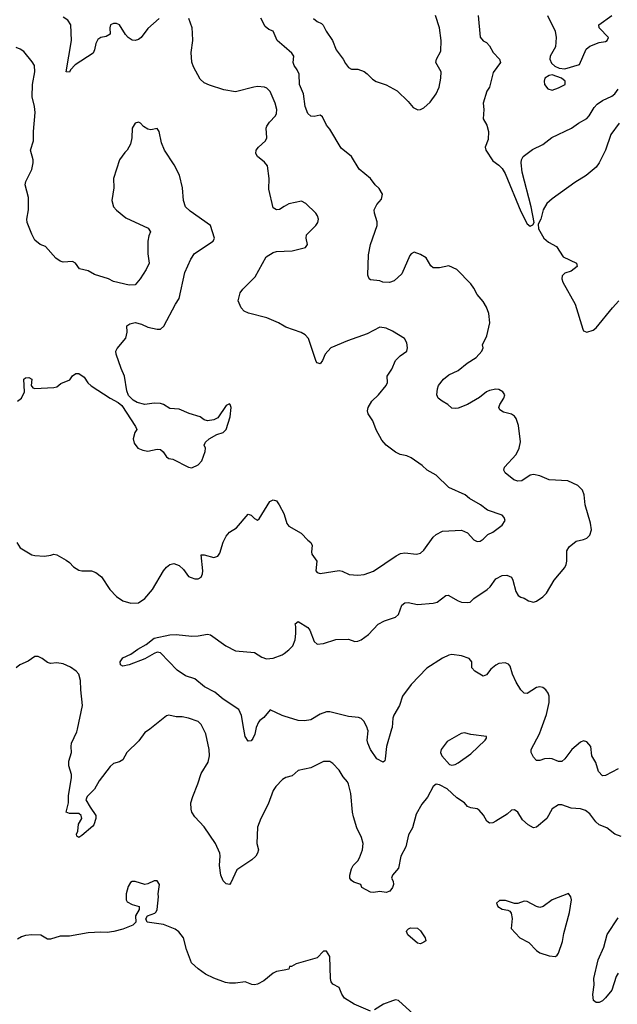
# Model space of a CAD drawing. Header units: inches. Extents: x 1839270 to 1929235, y 762242 to 910350.
# Tile 173 of 256: x 1858312 to 1862125, y 848246 to 854523. Entities that reach past the tile are written whole.
import ezdxf

# ---------------------------------------------------------------- set-up
doc = ezdxf.new("R2010")
doc.units = ezdxf.units.IN
doc.header["$MEASUREMENT"] = 0
for name, color, linetype in [('B8854', 7, 'Continuous'), ('B8855', 7, 'Continuous'), ('B8864', 7, 'Continuous'), ('B8865', 7, 'Continuous')]:
    doc.layers.add(name, color=color, linetype=linetype)

msp = doc.modelspace()

# ---------------------------------------------------------------- linework, layer by layer
at = {"layer": 'B8854', "color": 5}
for points, elevation in [([(1859143.3, 850000), (1859141.5, 849998.5), (1859110, 849978.9), (1859073.6, 849926.4), (1858996.5, 849850), (1858970, 849804.2), (1858950, 849791.3), (1858910, 849780.5), (1858890, 849761.1), (1858818.6, 849670), (1858790, 849616.2), (1858742, 849570), (1858734.8, 849550), (1858762, 849502), (1858799.1, 849450), (1858799.1, 849430), (1858786, 849390), (1858779, 849381), (1858710, 849321.2), (1858689, 849309), (1858678, 849318), (1858675.3, 849330), (1858682.7, 849350), (1858686.8, 849393.2), (1858709, 849430), (1858704, 849450), (1858690, 849461.2), (1858630, 849462), (1858609.2, 849470), (1858623.6, 849530), (1858624.1, 849575.9), (1858643.1, 849690), (1858643.5, 849710), (1858625.5, 849765.5), (1858625.2, 849794.8), (1858642.9, 849850), (1858640.5, 849890), (1858644, 849910), (1858676.8, 849983.2), (1858680.5, 850000)], 640), ([(1860000, 849685.6), (1859990, 849679.5), (1859945.5, 849634.5), (1859930, 849609.3), (1859897.8, 849522.2), (1859850, 849429.2), (1859830, 849375.3), (1859825.5, 849270), (1859835.5, 849230), (1859830.4, 849209.6), (1859818, 849190), (1859793.9, 849166.1), (1859697.1, 849102.9), (1859659, 849021), (1859650, 849009.3), (1859630, 849012.7), (1859610, 849032.7), (1859595.8, 849070), (1859587.9, 849130), (1859591.9, 849191.9), (1859588.4, 849210), (1859562.6, 849270), (1859490, 849376.2), (1859430, 849440.7), (1859411.3, 849470), (1859406, 849490), (1859405.3, 849530), (1859416, 849570), (1859449, 849651), (1859470, 849718), (1859515.1, 849790), (1859524.2, 849830), (1859521.6, 849870), (1859499.8, 849970), (1859484.8, 850000)], 640), ([(1859818.4, 850000), (1859812.4, 849967.6), (1859800.8, 849939.2), (1859790, 849924.5), (1859770, 849922.9), (1859750, 849953.2), (1859742.3, 850000)], 620), ([(1860000, 848463.3), (1859950, 848454.3), (1859930, 848445.1), (1859870, 848395.9), (1859830, 848373.8), (1859810, 848369.6), (1859792.9, 848372.9), (1859750, 848389.6), (1859690, 848380.7), (1859650, 848380.7), (1859624.9, 848384.9), (1859550, 848411.6), (1859498.7, 848438.7), (1859451.7, 848471.7), (1859409, 848510), (1859375.9, 848595.9), (1859357.6, 848670), (1859328.2, 848708.2), (1859304.7, 848724.7), (1859230, 848754.5), (1859126, 848770), (1859118, 848790), (1859128, 848810), (1859173.6, 848826.4), (1859184, 848836), (1859189.2, 848850.8), (1859197, 848930), (1859195.1, 848950), (1859205.2, 849010), (1859190, 849033.2), (1859170, 849033.2), (1859130, 849013.2), (1859110, 849008.7), (1859050, 849029.3), (1859030.8, 849029.2), (1859018.8, 849021.2), (1859003.5, 848996.5), (1858990.8, 848950), (1858991.1, 848911.1), (1858998, 848898), (1859030, 848881), (1859074, 848870), (1859074, 848850), (1859052, 848810), (1859054, 848770), (1859034, 848750), (1858970, 848724), (1858914, 848710), (1858870, 848704.5), (1858830, 848706.6), (1858750, 848700.9), (1858630, 848680.5), (1858570, 848679.7), (1858510, 848660.7), (1858490, 848660.9), (1858446.6, 848686.6), (1858390, 848688.3), (1858350, 848684), (1858323.9, 848676.1), (1858298.6, 848661.4)], 660)]:
    msp.add_lwpolyline(points, dxfattribs=dict(at, elevation=elevation))
at = {"layer": 'B8855', "color": 5}
for points, elevation in [([(1859202, 854530), (1859130, 854467.3), (1859086.4, 854410), (1859070, 854396.3), (1859050, 854389.7), (1859030, 854391.8), (1859003.7, 854410), (1858987.1, 854427.1), (1858949.3, 854490), (1858930, 854498.3), (1858910, 854497.4), (1858890.8, 854490), (1858887.3, 854470), (1858890.7, 854430), (1858864.7, 854415.3), (1858830, 854408.2), (1858810, 854396.3), (1858797.6, 854370), (1858790.2, 854329.8), (1858780.4, 854310), (1858666, 854234), (1858637.4, 854202.6), (1858630, 854187.6), (1858610, 854189.2), (1858643.5, 854390), (1858638.2, 854490), (1858618.8, 854518.8), (1858590, 854538.8)], 640), ([(1860000, 853330.7), (1859970, 853311.8), (1859950, 853309.6), (1859930, 853322.7), (1859902.8, 853442.8), (1859903, 853510), (1859893.3, 853590), (1859874.7, 853614.7), (1859829.4, 853650), (1859819.5, 853670), (1859820.9, 853690), (1859835.1, 853710), (1859881.3, 853750), (1859889.7, 853770), (1859884.5, 853830), (1859890, 853844.7), (1859906, 853870), (1859943.7, 853910), (1859950, 853924.7), (1859953.6, 853950), (1859942, 853990), (1859910, 854065.1), (1859890, 854086.3), (1859873.2, 854093.2), (1859830, 854096.8), (1859806.9, 854093.1), (1859690, 854062.7), (1859615.5, 854075.5), (1859524.1, 854104.1), (1859490, 854119.3), (1859463.3, 854143.3), (1859421.1, 854221.1), (1859411.2, 854251.2), (1859406.9, 854313.1), (1859416.2, 854390), (1859415.9, 854435.9), (1859412.3, 854470), (1859392.3, 854530)], 640), ([(1860000, 854351.5), (1859955.6, 854390), (1859930, 854449.4), (1859900.9, 854460.9), (1859878.2, 854478.2), (1859851.8, 854531.8)], 620), ([(1858298.4, 852090), (1858325.1, 852110), (1858342.9, 852150), (1858339.5, 852230), (1858350, 852239.3), (1858370, 852240.5), (1858391, 852230), (1858386, 852190), (1858396, 852176), (1858410, 852171), (1858530, 852177.3), (1858550, 852182.8), (1858576, 852204), (1858632.5, 852227.5), (1858650, 852251.3), (1858670, 852266), (1858690, 852266), (1858724.5, 852244.5), (1858748.1, 852208.1), (1858768.1, 852188.1), (1858889, 852109), (1858941.6, 852081.6), (1858963.4, 852063.4), (1859050.6, 851930), (1859058.8, 851910), (1859047.3, 851890), (1859037.3, 851850), (1859043.4, 851823.4), (1859066.8, 851790), (1859098, 851778), (1859130, 851772.7), (1859190, 851785.5), (1859210, 851782), (1859228.4, 851768.4), (1859250, 851736), (1859264.9, 851724.9), (1859290, 851720.7), (1859389, 851669), (1859410, 851665.3), (1859450, 851684.2), (1859473.5, 851710), (1859496.3, 851770), (1859497, 851790), (1859489.3, 851810), (1859497.2, 851830), (1859521.2, 851850), (1859570, 851877.3), (1859610, 851891), (1859629, 851910), (1859655.1, 851990), (1859661.2, 852050), (1859655.3, 852070), (1859650, 852074), (1859630, 852062), (1859575.9, 851984.1), (1859550, 851972.7), (1859510, 851966), (1859490, 851972.3), (1859464, 851990), (1859392.6, 852012.6), (1859330, 852039.6), (1859270, 852043.7), (1859230, 852069.4), (1859210, 852075.1), (1859170, 852078), (1859110, 852069.4), (1859061.5, 852081.5), (1859036, 852096), (1859006.6, 852126.6), (1858996.2, 852156.2), (1858980.9, 852250), (1858958.9, 852298.9), (1858928, 852390), (1858926, 852410), (1858934.6, 852425.4), (1858990, 852492), (1858999, 852530), (1858995.3, 852570), (1859015.5, 852584.5), (1859050, 852593), (1859090, 852582), (1859130, 852562), (1859190, 852550.4), (1859210, 852550.6), (1859231.2, 852568.8), (1859306, 852710), (1859330, 852746), (1859366.2, 852910), (1859403.5, 852996.5), (1859428.4, 853031.6), (1859546, 853110), (1859555.1, 853130), (1859529.3, 853210), (1859401, 853301), (1859369.6, 853330), (1859358, 853370), (1859352, 853450), (1859331.5, 853531.5), (1859298, 853598), (1859236, 853690), (1859216.9, 853736.9), (1859202.9, 853810), (1859190, 853829.3), (1859150, 853820.7), (1859130, 853825.1), (1859102.5, 853842.5), (1859083.1, 853863.1), (1859070, 853868.7), (1859050, 853862), (1859030.8, 853830), (1859028.2, 853770), (1859019.1, 853730), (1858999.1, 853690), (1858983.4, 853676.6), (1858948.9, 853630), (1858911.1, 853510), (1858913.4, 853450), (1858900.2, 853370), (1858911.6, 853330), (1858930, 853307.6), (1858990, 853258.9), (1859132.8, 853192.8), (1859147.3, 853170), (1859136.4, 853143.6), (1859130.4, 853109.6), (1859130.4, 853030), (1859137.6, 852970), (1859119.3, 852930), (1859082, 852870), (1859050, 852833.2), (1859010, 852829.2), (1858910, 852853.2), (1858878, 852870), (1858790, 852898), (1858750, 852920.7), (1858694.8, 852934.8), (1858669.3, 852970), (1858650, 852981.6), (1858590, 852977.6), (1858570, 852982.9), (1858542.3, 853002.3), (1858476.3, 853076.3), (1858444, 853090), (1858410, 853118), (1858390, 853156), (1858360.5, 853230), (1858358, 853250), (1858369.6, 853310), (1858369.5, 853389.5), (1858346.6, 853470), (1858352, 853490), (1858390, 853566.8), (1858399.2, 853610), (1858398, 853630), (1858381.5, 853690), (1858400.3, 853750), (1858400.3, 853810), (1858410.8, 853930), (1858406.6, 853970), (1858391.6, 854030), (1858394.6, 854110), (1858409.8, 854190), (1858406.3, 854230), (1858393, 854253), (1858339.3, 854319.3), (1858315.6, 854335.6), (1858290, 854344.7)], 660), ([(1860000, 852568.8), (1859964, 852590), (1859890, 852621.6), (1859771.5, 852651.5), (1859745.1, 852665.1), (1859726, 852686), (1859705.2, 852730), (1859718, 852782), (1859735.3, 852804.7), (1859815.7, 852884.3), (1859885.1, 853010), (1859930, 853038.7), (1859950, 853044.2), (1860000, 853046.1)], 640), ([(1858294.6, 851190), (1858315.3, 851155.2), (1858390, 851110.5), (1858410, 851106), (1858470, 851103), (1858512, 851108), (1858530, 851114.8), (1858550, 851111), (1858610, 851078), (1858630, 851063), (1858655, 851035), (1858690, 851014.3), (1858710, 851009.1), (1858770, 851009.2), (1858799, 850999), (1858834.9, 850970), (1858888.5, 850890), (1858930, 850844.9), (1858970, 850817.6), (1859022, 850802), (1859070, 850804.6), (1859110, 850833.4), (1859160.3, 850890), (1859230, 851008.2), (1859250, 851032.7), (1859270, 851048.4), (1859295.2, 851055.2), (1859330, 851044), (1859358, 851018), (1859390, 850974), (1859406, 850966), (1859430, 850958), (1859450, 850958), (1859470, 850967.7), (1859479.7, 850990), (1859481.1, 851010), (1859469.3, 851110.7), (1859490, 851110.8), (1859550, 851094), (1859576.6, 851103.4), (1859590, 851122), (1859610, 851191), (1859630, 851230.8), (1859650, 851254.8), (1859695.9, 851284.1), (1859770, 851371.3), (1859790, 851364.7), (1859810, 851342), (1859830, 851332), (1859840.4, 851339.6), (1859909.3, 851450), (1859930, 851462), (1859950, 851456.3), (1859968, 851430), (1859999.3, 851370), (1860000, 851367.7)], 640), ([(1859742.3, 850000), (1859727.9, 850087.9), (1859710, 850125.4), (1859611.3, 850190), (1859556.4, 850236.4), (1859491.8, 850270), (1859430, 850320.7), (1859370, 850339.3), (1859316.1, 850376.1), (1859210, 850487), (1859190, 850489.7), (1859170, 850482), (1859110, 850448.3), (1859010, 850409.8), (1858970, 850401.3), (1858955.1, 850410), (1858953.3, 850430), (1858970, 850453.4), (1859021.6, 850478.4), (1859065.2, 850510), (1859120.1, 850539.9), (1859170, 850580.3), (1859270, 850600.3), (1859310, 850603.1), (1859410, 850592), (1859450, 850593.7), (1859510, 850606), (1859530, 850601.6), (1859626.8, 850530), (1859690, 850498.8), (1859810, 850487.7), (1859858, 850458), (1859887.4, 850447.4), (1859930, 850451.7), (1859986.9, 850473.1), (1860000, 850482.8)], 620), ([(1858680.5, 850000), (1858713.5, 850150), (1858702, 850250), (1858701.4, 850310), (1858689.8, 850349.8), (1858673, 850370), (1858635.8, 850395.8), (1858590, 850416.2), (1858550, 850422.9), (1858510, 850418.4), (1858490, 850424.5), (1858456, 850450), (1858430, 850462.9), (1858410, 850462), (1858365.8, 850434.2), (1858314, 850410), (1858290.6, 850390)], 640), ([(1859484.8, 850000), (1859470, 850029.7), (1859450, 850048.5), (1859390, 850069.7), (1859350, 850078.3), (1859310, 850079.1), (1859264.7, 850090), (1859250, 850085.6), (1859143.3, 850000)], 640), ([(1860000, 850082.3), (1859986.5, 850086.5), (1859910, 850124), (1859870, 850073.2), (1859844.4, 850055.6), (1859835.8, 850044.2), (1859820.3, 850010), (1859818.4, 850000)], 620)]:
    msp.add_lwpolyline(points, dxfattribs=dict(at, elevation=elevation))
at = {"layer": 'B8864', "color": 5}
for points, elevation in [([(1860685.2, 850000), (1860652.8, 849890), (1860644.9, 849810), (1860642, 849798), (1860631, 849789), (1860590, 849809.6), (1860550, 849869.6), (1860532.9, 849910), (1860530, 849928.7), (1860534.9, 849990), (1860532, 850000)], 620), ([(1862130, 849747.6), (1862050, 849703.6), (1862030, 849701.6), (1862005.4, 849730), (1861987.5, 849787.5), (1861963, 849830), (1861955.3, 849890), (1861930, 849919.8), (1861910, 849925.7), (1861890, 849917.7), (1861834, 849870), (1861790, 849811.6), (1861770, 849793.6), (1861750, 849792.8), (1861710, 849809.7), (1861690, 849812.7), (1861661, 849810), (1861630, 849799.6), (1861610, 849799.3), (1861590, 849820.9), (1861574.3, 849850), (1861574.5, 849870), (1861628.6, 849970), (1861639.6, 850000)], 620), ([(1862150, 849316.5), (1862110, 849329.8), (1862058.3, 849370), (1862009.5, 849389.5), (1861988.2, 849408.2), (1861950, 849461), (1861922.1, 849482.1), (1861890, 849491.6), (1861830, 849496.1), (1861770, 849517.9), (1861750, 849518.1), (1861709, 849491), (1861674.7, 849430), (1861610, 849374), (1861590, 849371.1), (1861556.3, 849390), (1861521, 849421), (1861491.3, 849470), (1861470, 849484.5), (1861450, 849483.7), (1861422, 849458), (1861350, 849413.5), (1861330, 849403.5), (1861310, 849400.5), (1861292.8, 849412.8), (1861271.1, 849451.1), (1861243.6, 849483.6), (1861230, 849492.3), (1861190, 849498.4), (1861170, 849507), (1861149.3, 849530), (1861102, 849562), (1861038.9, 849618.9), (1860990, 849644), (1860970, 849649), (1860950, 849634), (1860913, 849567), (1860877.7, 849522.3), (1860841.8, 849458.2), (1860819, 849370), (1860793.7, 849326.3), (1860775.6, 849250), (1860743.7, 849190), (1860730, 849114), (1860691, 849070), (1860684.7, 849050), (1860696, 849030), (1860698, 849010), (1860691, 848990), (1860673, 848967), (1860650, 848959.3), (1860610, 848965.2), (1860570, 848959), (1860550, 848961.2), (1860495.3, 848990), (1860488, 849010), (1860444.9, 849024.9), (1860430, 849035.1), (1860419.6, 849050), (1860418.9, 849070), (1860429.8, 849110.2), (1860440.5, 849130), (1860470, 849160.4), (1860480.7, 849179.3), (1860499.1, 849230), (1860503.1, 849270), (1860493.5, 849310), (1860463.1, 849370), (1860441.6, 849441.6), (1860435.3, 849470), (1860424.7, 849590), (1860409.7, 849649.7), (1860403.9, 849663.9), (1860376.1, 849696.1), (1860350, 849738), (1860310, 849780.9), (1860290, 849793.6), (1860250, 849793.3), (1860170, 849754), (1860090, 849737), (1860050, 849702), (1860010, 849691.8), (1860000, 849685.6)], 640), ([(1862130, 848443.7), (1862118, 848422), (1862090, 848336.2), (1862050, 848286), (1862030, 848267.8), (1862010, 848257.6), (1861990, 848257), (1861972.7, 848270), (1861968.3, 848308.3), (1861976.3, 848370), (1861975.4, 848410), (1862003.1, 848530), (1862038.9, 848610), (1862059.7, 848690), (1862130, 848797.3)], 640), ([(1860550, 848203), (1860446.3, 848246.3), (1860385.5, 848285.5), (1860367.3, 848310), (1860350, 848353.2), (1860310, 848374), (1860299.3, 848390), (1860295.1, 848410), (1860292, 848550), (1860270, 848584), (1860250, 848584), (1860210, 848542.7), (1860076, 848504), (1860046, 848486), (1860034, 848486), (1860030, 848468.7), (1860000, 848463.3)], 660), ([(1860896.8, 848116.8), (1860730, 848269.6), (1860710, 848273.3), (1860690, 848267.8), (1860634.2, 848245.8), (1860576, 848210)], 660)]:
    msp.add_lwpolyline(points, dxfattribs=dict(at, elevation=elevation))
for points, elevation in [([(1861150, 849976.2), (1861128.5, 849971.5), (1861039.9, 849920.1), (1861001, 849870), (1860998, 849850), (1861006, 849830), (1861055.3, 849775.3), (1861070, 849771), (1861090, 849774.8), (1861110, 849786), (1861190, 849842.8), (1861282, 849930), (1861290, 849942), (1861290, 849953.2), (1861190, 849966.6)], 640), ([(1861812.7, 848952.7), (1861710, 848911.5), (1861651, 848869), (1861630, 848863.9), (1861609.8, 848869.8), (1861550, 848900.5), (1861530, 848902.9), (1861490, 848889.2), (1861468.7, 848888.7), (1861411.6, 848908.4), (1861372.7, 848907.3), (1861354, 848890), (1861362, 848870), (1861390, 848852), (1861426, 848846), (1861438.8, 848838.8), (1861446.8, 848826.8), (1861453.4, 848793.4), (1861448.4, 848730), (1861503, 848670), (1861560.6, 848640.6), (1861610, 848588.2), (1861630, 848573), (1861690, 848554), (1861730, 848551.3), (1861742, 848558), (1861749.2, 848570.8), (1861774.7, 848645.3), (1861783.8, 848696.2), (1861819.6, 848830), (1861831.8, 848911.8), (1861829, 848930)], 660), ([(1860870, 848632), (1860850, 848635.1), (1860788.3, 848688.3), (1860779.3, 848710), (1860782.9, 848717.1), (1860792.3, 848727.7), (1860806.6, 848733.4), (1860850, 848730.8), (1860870, 848714), (1860898.4, 848670), (1860902.8, 848650), (1860890, 848640.9)], 640)]:
    msp.add_lwpolyline(points, close=True, dxfattribs=dict(at, elevation=elevation))
at = {"layer": 'B8865', "color": 5}
for points, elevation in [([(1860187.3, 854530), (1860210, 854510.8), (1860238.3, 854498.3), (1860248.5, 854488.5), (1860268.4, 854450), (1860308.4, 854390), (1860330.6, 854330), (1860377.1, 854270), (1860390, 854242.8), (1860410, 854217.3), (1860430, 854206.8), (1860470, 854207.7), (1860510, 854192.7), (1860530, 854178.4), (1860563.2, 854143.2), (1860587.5, 854127.5), (1860650, 854107.2), (1860720.7, 854070), (1860790, 854001.6), (1860821.8, 853961.8), (1860851.9, 853948.1), (1860870, 853950.6), (1860890, 853960.7), (1860930, 853996.3), (1860969.4, 854050), (1860988.2, 854091.8), (1860999.3, 854150), (1861000.4, 854190), (1860967.8, 854250), (1860971.3, 854270), (1860998.2, 854321.8), (1861000.2, 854390), (1860989.8, 854470), (1860964.8, 854550)], 620), ([(1861236.5, 854550), (1861250, 854411.3), (1861268.2, 854388.2), (1861290, 854377.3), (1861310, 854356.3), (1861333.6, 854313.6), (1861374.4, 854270), (1861380.4, 854250), (1861333.4, 854186.6), (1861310, 854093.2), (1861293.4, 854066.6), (1861268.5, 853990), (1861273, 853950), (1861270.2, 853890), (1861292.1, 853850), (1861302.2, 853810), (1861301, 853759), (1861281.6, 853710), (1861285.5, 853690), (1861330, 853622), (1861370, 853596), (1861390, 853574.7), (1861410, 853542.9), (1861510, 853298.7), (1861550, 853222), (1861570, 853206.8), (1861585.2, 853214.8), (1861595.3, 853230), (1861575.5, 853330), (1861517.8, 853550), (1861512.1, 853610), (1861514.3, 853630), (1861523.5, 853650), (1861584.8, 853695.2), (1861650, 853726.4), (1861707.8, 853772.2), (1861833.3, 853830), (1861877.5, 853862.5), (1861930, 853892.5), (1861946.3, 853910), (1861976.6, 853963.4), (1861995.9, 853984.1), (1862030, 854008.3), (1862090, 854034.3), (1862108.2, 854050), (1862130, 854080.5)], 620), ([(1861678.8, 854550), (1861728.7, 854450), (1861734.3, 854410), (1861730.2, 854350), (1861696.9, 854290), (1861693.6, 854270), (1861704.7, 854244.7), (1861727, 854227), (1861754.3, 854214.3), (1861790, 854210.2), (1861882.9, 854237.1), (1861926.4, 854333.6), (1861950, 854354), (1862010, 854376.4), (1862050, 854383.1), (1862059.5, 854390), (1862069.3, 854410), (1862009.7, 854469.7), (1862006.6, 854490), (1862089.4, 854550)], 640), ([(1860000, 850482.8), (1860030, 850504.9), (1860055.1, 850530), (1860069, 850569), (1860073.6, 850610), (1860075.1, 850655.1), (1860070, 850672), (1860090, 850686), (1860150, 850647.7), (1860163.8, 850630), (1860190, 850558.8), (1860210, 850542), (1860250, 850545.5), (1860328.3, 850571.7), (1860410, 850573), (1860450, 850559.3), (1860470, 850561.6), (1860491.1, 850568.9), (1860537.4, 850602.6), (1860599.3, 850670), (1860639, 850690), (1860710, 850714), (1860730, 850730.8), (1860749.7, 850790), (1860770, 850805.3), (1860790, 850807.4), (1860850, 850794), (1860950, 850804), (1860975.1, 850810), (1861030, 850852.2), (1861046.6, 850853.4), (1861110, 850816.9), (1861130, 850810.2), (1861170, 850806.2), (1861185.2, 850810), (1861210, 850832.2), (1861294.8, 850890), (1861312.8, 850907.2), (1861350, 850957.6), (1861390, 850979.3), (1861420.7, 850980.7), (1861449, 850969), (1861458.7, 850950), (1861477.5, 850877.5), (1861491.8, 850851.8), (1861510, 850840.5), (1861530, 850835.8), (1861557.6, 850817.6), (1861590, 850810.3), (1861610, 850815.3), (1861650, 850843.1), (1861673.1, 850866.9), (1861723.1, 850950), (1861789.6, 851030), (1861799.6, 851050), (1861802.9, 851070), (1861803.3, 851136.7), (1861818, 851162), (1861861.7, 851198.3), (1861910, 851208.7), (1861930, 851217.6), (1861950, 851236.3), (1861960.5, 851270), (1861953.2, 851313.2), (1861920.5, 851430), (1861914.5, 851494.5), (1861902.5, 851522.5), (1861873.5, 851553.5), (1861810, 851583.1), (1861690, 851588.5), (1861630, 851613.7), (1861590, 851623.1), (1861570, 851618.7), (1861516.5, 851583.5), (1861490, 851581.4), (1861464.2, 851590), (1861410, 851634.5), (1861401.1, 851650), (1861404.4, 851670), (1861478.7, 851750), (1861499.3, 851790), (1861508.1, 851831.9), (1861494.8, 851934.8), (1861480.5, 851980.5), (1861470, 851994.3), (1861450, 852007.1), (1861399.8, 852019.8), (1861374.9, 852034.9), (1861369.6, 852050), (1861374.7, 852070), (1861400.5, 852110), (1861407.3, 852130), (1861394.3, 852150), (1861370, 852164.4), (1861350, 852167.3), (1861310, 852158.5), (1861290, 852149.8), (1861246.2, 852113.8), (1861170, 852068.5), (1861110, 852046), (1861090, 852042.9), (1861070, 852047), (1861044.5, 852070), (1861007, 852090), (1860981.3, 852110), (1860972.6, 852130), (1860976.8, 852170), (1860984.7, 852190), (1861015.1, 852230), (1861050, 852258.6), (1861110, 852286.7), (1861166.5, 852333.5), (1861223.5, 852370), (1861261.6, 852410), (1861269.4, 852430), (1861264.5, 852450), (1861292.3, 852507.7), (1861312.6, 852590), (1861305.7, 852650), (1861289.7, 852690), (1861270, 852725.1), (1861230, 852769.6), (1861209.7, 852810), (1861190, 852837.6), (1861102, 852930), (1861050, 852953.7), (1860990, 852939.7), (1860950, 852940.7), (1860934.3, 852954.3), (1860904.7, 853004.7), (1860870, 853025.6), (1860830, 853039.5), (1860810, 853029.5), (1860801.6, 853018.4), (1860750, 852902.7), (1860702.4, 852857.6), (1860671.9, 852848.1), (1860630, 852849.7), (1860610, 852856.9), (1860550, 852864.7), (1860542, 852870), (1860532.9, 852892.9), (1860537.4, 853022.6), (1860549.7, 853090), (1860592.9, 853210), (1860593, 853233), (1860576, 853290), (1860574.8, 853310), (1860590, 853343.8), (1860621.1, 853378.9), (1860626.9, 853410), (1860606.1, 853446.1), (1860579.7, 853470), (1860549.7, 853510), (1860477.7, 853570), (1860428.3, 853650), (1860362.7, 853702.7), (1860290, 853824.4), (1860269.4, 853850.6), (1860244.2, 853904.2), (1860230, 853913.3), (1860190, 853904.7), (1860170, 853906.6), (1860150, 853924.5), (1860133.3, 853970), (1860123.2, 854050), (1860096.5, 854110), (1860094.8, 854174.8), (1860082.8, 854202.8), (1860063.5, 854230), (1860057.4, 854250), (1860060.5, 854290), (1860047.8, 854310), (1860000, 854351.5)], 620), ([(1862137.5, 853862.5), (1862084.4, 853790), (1862048.9, 853690), (1862010.2, 853609.8), (1861990, 853581.6), (1861925.7, 853530), (1861854.4, 853485.6), (1861710, 853381), (1861676, 853350), (1861652.9, 853310), (1861636.4, 853250), (1861620.7, 853219.3), (1861622, 853190), (1861657, 853130), (1861685.1, 853105.1), (1861736.5, 853076.5), (1861779.1, 853010), (1861864.9, 852970), (1861868.2, 852950), (1861830, 852918.9), (1861790, 852906), (1861772.9, 852890), (1861771.5, 852870), (1861778.3, 852850), (1861856.3, 852710), (1861904, 852550), (1861910, 852538), (1861930, 852531), (1861970, 852543), (1861990, 852557.1), (1862093.7, 852686.3), (1862134.3, 852730)], 620), ([(1860000, 853046.1), (1860050, 853048), (1860135.3, 853070), (1860149.3, 853090), (1860139.3, 853130), (1860141.2, 853150), (1860202.7, 853210), (1860214.5, 853230), (1860218.4, 853250), (1860212.9, 853272.9), (1860201.2, 853290), (1860137.2, 853350), (1860110, 853366.6), (1860030, 853349.6), (1860000, 853330.7)], 640), ([(1860000, 851367.7), (1860016.4, 851310), (1860030, 851293), (1860107.3, 851250), (1860150, 851204.9), (1860170.6, 851190), (1860178, 851170), (1860173, 851130), (1860175.5, 851115.5), (1860207.7, 851070), (1860202.4, 851010), (1860210, 850999.1), (1860230, 850992), (1860350, 851010.2), (1860370, 851006.4), (1860414.8, 850985.2), (1860470, 850982), (1860510, 850985.5), (1860570, 851007), (1860714.4, 851105.6), (1860740.9, 851119.1), (1860770, 851122.8), (1860844.6, 851115.4), (1860870, 851122.6), (1860890, 851141.1), (1860950, 851223.6), (1860970, 851240.2), (1861010, 851261.5), (1861130, 851268), (1861170, 851250.6), (1861210, 851206), (1861230, 851197.1), (1861250, 851198), (1861269.2, 851210), (1861298.7, 851241.3), (1861330, 851254.8), (1861390, 851300.7), (1861409.4, 851330), (1861402.9, 851350), (1861390, 851364.5), (1861296.1, 851396.1), (1861253.2, 851430), (1861182, 851470), (1861153.6, 851493.6), (1861050, 851540.9), (1860970, 851619.7), (1860912.7, 851650), (1860879.6, 851679.6), (1860809.8, 851729.8), (1860781.4, 851741.5), (1860739, 851750), (1860710, 851766), (1860649.6, 851810), (1860622, 851842), (1860587.5, 851907.5), (1860566.2, 851966.2), (1860535.8, 852010), (1860532.1, 852030), (1860536.2, 852050), (1860558.4, 852090), (1860601.6, 852130), (1860650.9, 852190), (1860658.5, 852210), (1860657.4, 852250), (1860686.1, 852293.9), (1860710.8, 852350), (1860739.5, 852380.5), (1860781.2, 852410), (1860786.6, 852430), (1860782.5, 852462.5), (1860766.6, 852490), (1860690, 852537.4), (1860650, 852556.3), (1860610, 852561.6), (1860530, 852519.1), (1860404.2, 852475.8), (1860298.4, 852430), (1860260.3, 852390), (1860244, 852350), (1860229.1, 852329.1), (1860210, 852334), (1860204.2, 852344.2), (1860155.1, 852490), (1860132.6, 852512.6), (1860107.7, 852527.7), (1860010, 852562.9), (1860000, 852568.8)], 640), ([(1861639.6, 850000), (1861673.9, 850093.9), (1861690.8, 850170), (1861689.8, 850210), (1861683.1, 850230), (1861669.7, 850250), (1861650, 850266.2), (1861630, 850269.8), (1861610, 850264.8), (1861550, 850226.3), (1861529.8, 850229.8), (1861509.8, 850249.8), (1861480.2, 850300.2), (1861457.2, 850350), (1861440.8, 850400.8), (1861430, 850414.5), (1861410, 850422), (1861370, 850417.6), (1861350, 850408.3), (1861318.7, 850381.3), (1861290, 850345.1), (1861270, 850337.6), (1861216.2, 850370), (1861197, 850390), (1861197.6, 850430), (1861179.3, 850450), (1861130, 850467.6), (1861070, 850475.6), (1861050, 850471.5), (1861010, 850451.5), (1860910, 850388.3), (1860810, 850285.1), (1860754.2, 850210), (1860734.7, 850150), (1860700.3, 850090), (1860693.8, 850070), (1860688.2, 850010), (1860685.2, 850000)], 620), ([(1860532, 850000), (1860529.2, 850010), (1860507, 850050), (1860490, 850067), (1860473.8, 850073.8), (1860410, 850081), (1860290, 850109.8), (1860270, 850109.8), (1860230, 850096), (1860170, 850059.6), (1860130, 850053), (1860090, 850054), (1860000, 850082.3)], 620)]:
    msp.add_lwpolyline(points, dxfattribs=dict(at, elevation=elevation))
at = {"layer": 'B8865', "color": 5, "elevation": 640}
msp.add_lwpolyline([(1861710, 854171.5), (1861690, 854167.6), (1861662.8, 854150), (1861657.3, 854130), (1861660.7, 854110), (1861681.7, 854081.7), (1861710, 854073.4), (1861750, 854087.7), (1861793.2, 854110), (1861792.3, 854130), (1861769, 854150)], close=True, dxfattribs=at)

doc.saveas('drawing.dxf')
